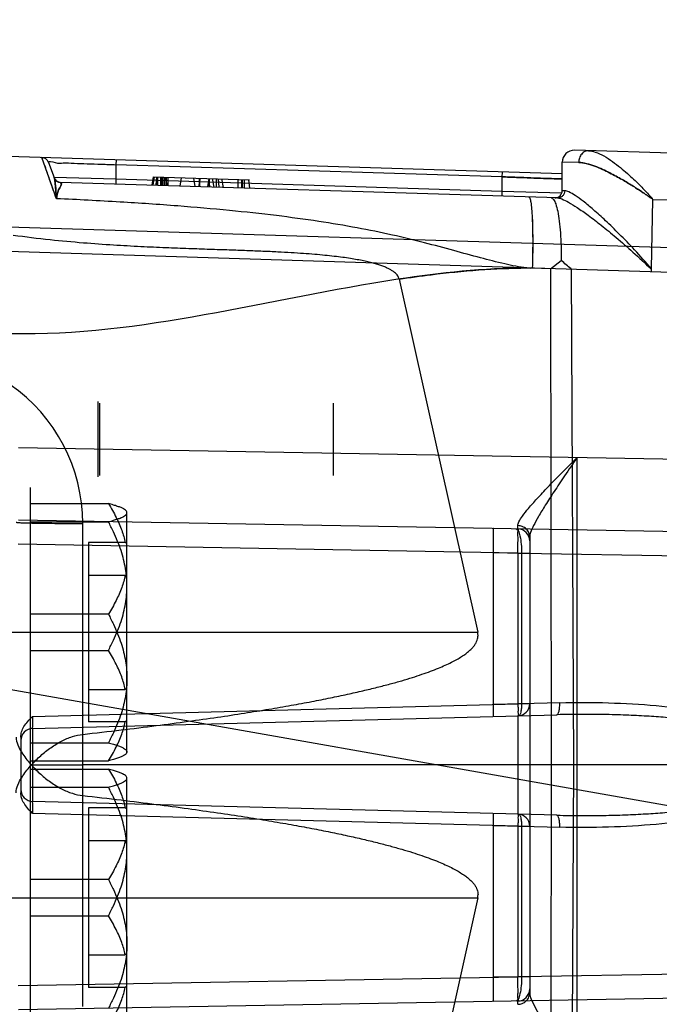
# Model space of a CAD drawing. Header units: millimetres. Extents: x 0 to 770, y -15 to 420.
# Tile 33 of 105: x 150.86 to 152.63, y 257.75 to 260.47. Entities that reach past the tile are written whole.
import ezdxf

# ---------------------------------------------------------------- set-up
doc = ezdxf.new("R2010")
doc.units = ezdxf.units.MM
doc.header["$LTSCALE"] = 32.67
doc.linetypes.add('PHANTOM', pattern=[0.8, 0.45, -0.05, 0.1, -0.05, 0.1, -0.05])
doc.layers.get('0').update_dxf_attribs({"linetype": 'CONTINUOUS'})
doc.layers.add('CRV2', color=7, linetype='CONTINUOUS')
doc.layers.add('DRIV_DIM', color=7, linetype='CONTINUOUS')
doc.styles.get("Standard").update_dxf_attribs({"font": 'txt', "width": 0.8})
doc.dimstyles.new('DIMSTYLE_10', dxfattribs={"dimtxt": 3.8, "dimasz": 1.8, "dimexe": 2, "dimexo": 1.5, "dimgap": 0.95, "dimtad": 1, "dimdec": 0, "dimlfac": 15, "dimdsep": 46, "dimtxsty": 'STANDARD', "dimblk": 'OPEN', "dimblk1": 'OPEN', "dimblk2": 'OPEN', "dimcen": 0.09, "dimadec": 0, "dimazin": 0, "dimtp": 0.001, "dimtm": 0.001, "dimtfac": 1, "dimtdec": 0, "dimtofl": 0, "dimtmove": 0, "dimatfit": 3, "dimldrblk": 'OPEN', "dimfxl": 1, "dimtolj": 1, "dimarcsym": 0})
doc.dimstyles.new('DIMSTYLE_12', dxfattribs={"dimtxt": 3.8, "dimasz": 1.8, "dimexe": 2, "dimexo": 1.5, "dimgap": 1.9, "dimtad": 1, "dimdec": 3, "dimlfac": 15, "dimdsep": 46, "dimtxsty": 'STANDARD', "dimblk": 'OPEN', "dimblk1": 'OPEN', "dimblk2": 'OPEN', "dimcen": 0.09, "dimadec": 0, "dimazin": 0, "dimtp": 0.5, "dimtm": 0.5, "dimtfac": 1, "dimtdec": 3, "dimtofl": 0, "dimtmove": 0, "dimatfit": 3, "dimldrblk": 'OPEN', "dimfxl": 1, "dimtolj": 1, "dimarcsym": 0})

# ---------------------------------------------------------------- blocks, each defined once
blk = doc.blocks.new('_OPEN')
at = {"color": 0, "linetype": 'BYBLOCK'}
for p, q in [((0, 0), (-1, 0.342)), ((-1, -0.342), (0, 0)), ((-1, 0), (0, 0))]:
    blk.add_line(p, q, dxfattribs=at)
blk = doc.blocks.new('*D35')
at = {"layer": 'DRIV_DIM', "color": 2, "linetype": 'CONTINUOUS'}
for p, q in [((214.4433, 260.8477), (214.4433, 276.2115)), ((150.3836, 266.4725), (216.4433, 266.4725)), ((214.4433, 266.4725), (214.4433, 260.8477)), ((214.4433, 255.223), (214.4433, 260.8477)), ((150.3836, 255.223), (216.4433, 255.223))]:
    blk.add_line(p, q, dxfattribs=at)
at = {"layer": 'DRIV_DIM', "color": 2, "linetype": 'CONTINUOUS', "xscale": 1.8, "yscale": 1.8, "zscale": 1.8}
for p, rotation in [((214.4433, 266.4725), 90), ((214.4433, 255.223), 270)]:
    blk.add_blockref('_OPEN', p, dxfattribs=dict(at, rotation=rotation))
blk = doc.blocks.new('*D36')
at = {"layer": 'DRIV_DIM', "color": 2, "linetype": 'CONTINUOUS'}
for p, q in [((227.6001, 260.8477), (227.6001, 251.8977)), ((227.6001, 242.9477), (227.6001, 251.8977)), ((128.2502, 242.9477), (229.6001, 242.9477))]:
    blk.add_line(p, q, dxfattribs=at)
at = {"layer": 'DRIV_DIM', "color": 2, "linetype": 'CONTINUOUS', "xscale": 1.8, "yscale": 1.8, "zscale": 1.8}
for p, rotation in [((227.6001, 260.8477), 90), ((227.6001, 242.9477), 270)]:
    blk.add_blockref('_OPEN', p, dxfattribs=dict(at, rotation=rotation))
blk = doc.blocks.new('*D44')
at = {"layer": 'DRIV_DIM', "color": 2, "linetype": 'CONTINUOUS'}
for p, q in [((23.7049, 260.8477), (10.4151, 260.8477)), ((260.9048, 239.2145), (264.0771, 238.6552))]:
    blk.add_line(p, q, dxfattribs=at)
for points in [[(13.0436, 259.0522), (12.4151, 260.8477), (11.8124, 259.0434)], [(262.3878, 237.1209), (262.1075, 239.0025), (261.1767, 237.3433)]]:
    blk.add_lwpolyline(points, dxfattribs=at)
for start, end in [(180, 265), (265, 350)]:
    blk.add_arc((138.2169, 260.8477), 125.8018, start, end, dxfattribs=at)

msp = doc.modelspace()

# ---------------------------------------------------------------- linework, layer by layer
at = {"color": 9, "linetype": 'CONTINUOUS'}
for p, q in [((152.360248, 260.047338), (150.261295, 260.1133)), ((150.961667, 259.979064), (150.921811, 260.092543)), ((155.143256, 260.026545), (152.394629, 260.112924)), ((150.939976, 260.079393), (150.955324, 260.037226)), ((151.126661, 260.086105), (151.126248, 260.072955)), ((152.193441, 260.039418), (151.126248, 260.072955)), ((151.126248, 260.072955), (151.126416, 260.03262)), ((152.405631, 260.078998), (152.360223, 260.080193)), ((151.126416, 260.03262), (150.955255, 260.037415)), ((151.126416, 260.03262), (151.126003, 260.01947)), ((152.193609, 259.999082), (151.126416, 260.03262)), ((151.229437, 260.039553), (151.225345, 260.016348)), ((151.230506, 260.039519), (151.226479, 260.016312)), ((151.232006, 260.039472), (151.228463, 260.01625)), ((151.2382, 260.039277), (151.2366, 260.015995)), ((151.239653, 260.039232), (151.238438, 260.015937)), ((151.241685, 260.039168), (151.240934, 260.015858)), ((151.2491, 260.038935), (151.249123, 260.015601)), ((151.25249, 260.038828), (151.252513, 260.015494)), ((151.25555, 260.038732), (151.255573, 260.015398)), ((151.260219, 260.038585), (151.260242, 260.015251)), ((151.260309, 260.038583), (151.260332, 260.015249)), ((151.260935, 260.038563), (151.260969, 260.015175)), ((151.263103, 260.038495), (151.26724, 260.015031)), ((151.265124, 260.038431), (151.265147, 260.015097)), ((151.270109, 260.038275), (151.270132, 260.014941)), ((151.30706, 260.037113), (151.302968, 260.013909)), ((151.356492, 260.03556), (151.356516, 260.012219)), ((151.357118, 260.03554), (151.357141, 260.012206)), ((151.383006, 260.034727), (151.379218, 260.011512)), ((151.384609, 260.034676), (151.380518, 260.011473)), ((151.38361, 260.034708), (151.385234, 260.011324)), ((151.403238, 260.034091), (151.403513, 260.010752)), ((151.40933, 260.033899), (151.410909, 260.010501)), ((151.418349, 260.033616), (151.422502, 260.010063)), ((152.193854, 260.052567), (152.193441, 260.039418)), ((152.193441, 260.039418), (152.193609, 259.999082)), ((152.347471, 259.981084), (150.973421, 260.024265)), ((150.973421, 260.024265), (150.97347, 260.024094)), ((151.463353, 260.032202), (151.463376, 260.008868)), ((151.473805, 260.031873), (151.473828, 260.008539)), ((151.4755, 260.03182), (151.475523, 260.008486)), ((151.481017, 260.031647), (151.481318, 260.008304)), ((151.492556, 260.031284), (151.495893, 260.007846)), ((152.193609, 259.999082), (152.193196, 259.985932)), ((152.359139, 259.994424), (152.193609, 259.999082)), ((152.367208, 260.000725), (152.360245, 260.000966)), ((152.609665, 259.978658), (152.609357, 259.979053)), ((152.609665, 259.978658), (152.609729, 259.97834)), ((155.173572, 259.895605), (152.6095, 259.976184)), ((154.929009, 259.771612), (150.698358, 259.904565)), ((150.698183, 259.837908), (154.133859, 259.729937)), ((152.262221, 259.787648), (152.272448, 259.787327)), ((152.27756, 259.787166), (152.267409, 259.787485)), ((152.328212, 259.785574), (152.277457, 259.787169)), ((152.328212, 259.785574), (152.330091, 258.414381)), ((152.384835, 259.784928), (152.391027, 258.414381)), ((154.125674, 259.233612), (150.856566, 259.290674)), ((152.401255, 257.56505), (152.401255, 259.263711)), ((153.061274, 259.052221), (150.856566, 259.090704)), ((151.034544, 257.747128), (151.034544, 259.081634)), ((152.237497, 259.0666), (152.237644, 259.075679)), ((152.270248, 259.043867), (152.270248, 257.784895)), ((152.237787, 258.999949), (150.856391, 259.024061)), ((152.170052, 259.001131), (152.247599, 259.000048)), ((152.170052, 258.581914), (152.170052, 259.001131)), ((152.237787, 258.999949), (152.270248, 258.999949)), ((152.237787, 258.999949), (152.237787, 258.583688)), ((152.247599, 259.000048), (153.077365, 258.985565)), ((152.247599, 259.000048), (152.247599, 258.583741)), ((150.790248, 258.781047), (152.126447, 258.781047)), ((150.896042, 258.548553), (152.237787, 258.583688)), ((152.247599, 258.583741), (152.170052, 258.581914)), ((152.270248, 258.583688), (152.237787, 258.583688)), ((152.353276, 258.586509), (152.247599, 258.583741)), ((150.896042, 258.515231), (152.345521, 258.553187)), ((152.237787, 258.550366), (152.237787, 258.278396)), ((150.896042, 258.515231), (150.896042, 258.313531)), ((150.863582, 258.491333), (150.863582, 258.337429)), ((152.330091, 258.414381), (152.328212, 257.043187)), ((152.391027, 258.414381), (152.384835, 257.043834)), ((152.345521, 258.275575), (150.896042, 258.313531)), ((152.237787, 258.245074), (150.896042, 258.280209)), ((152.170052, 258.246848), (152.247599, 258.24502)), ((152.170052, 257.827631), (152.170052, 258.246848)), ((152.237787, 258.245074), (152.270248, 258.245074)), ((152.237787, 258.245074), (152.237787, 257.828813)), ((152.247599, 258.24502), (152.353276, 258.242253)), ((152.247599, 258.24502), (152.247599, 257.828713)), ((150.790248, 258.047714), (152.126447, 258.047714)), ((153.077365, 257.843197), (152.247599, 257.828713)), ((150.856391, 257.8047), (152.237787, 257.828813)), ((152.247599, 257.828713), (152.170052, 257.827631)), ((152.270248, 257.828813), (152.237787, 257.828813)), ((153.061274, 257.77654), (150.856566, 257.738057)), ((152.237644, 257.753083), (152.237497, 257.762161))]:
    msp.add_line(p, q, dxfattribs=at)
at = {"color": 6, "linetype": 'CONTINUOUS'}
for p, q in [((152.360248, 260.001321), (152.360248, 260.079607)), ((151.22917, 260.039561), (151.495972, 260.031177)), ((151.340726, 260.036055), (151.344863, 260.012592)), ((151.358808, 260.035487), (151.354717, 260.012282)), ((151.392474, 260.034429), (151.396612, 260.010966)), ((152.609494, 259.976184), (152.606175, 259.786059)), ((152.6095, 259.976184), (152.606193, 259.786058)), ((152.609525, 259.978075), (152.609491, 259.976184)), ((152.328212, 259.785574), (152.357377, 259.808118)), ((152.606175, 259.786059), (152.606034, 259.777976)), ((152.606151, 259.784643), (152.606034, 259.777976)), ((151.909555, 259.756859), (152.126447, 258.781047)), ((151.076915, 259.210214), (151.076915, 259.418547)), ((151.082226, 259.214381), (151.082226, 259.414381)), ((151.728248, 259.214381), (151.728248, 259.414381)), ((150.890248, 257.647714), (150.890248, 259.181047)), ((150.890248, 259.136591), (151.105348, 259.136591)), ((151.156915, 258.447714), (151.156915, 259.114381)), ((150.890248, 259.086502), (151.105348, 259.086502)), ((151.152133, 259.028834), (151.050248, 259.028834)), ((151.050248, 259.028834), (151.050248, 258.533261)), ((151.156915, 259.025881), (151.152133, 259.028834)), ((151.050248, 258.938893), (151.152133, 258.938893)), ((151.156915, 258.935941), (151.152133, 258.938893)), ((151.105348, 258.831136), (150.890248, 258.831136)), ((150.890248, 258.730959), (151.105348, 258.730959)), ((151.050248, 258.623202), (151.152133, 258.623202)), ((151.156915, 258.626154), (151.152133, 258.623202)), ((151.152133, 258.533261), (151.050248, 258.533261)), ((151.156915, 258.536214), (151.152133, 258.533261)), ((150.890248, 258.475593), (151.105348, 258.475593)), ((150.890248, 258.425504), (151.105348, 258.425504)), ((150.890248, 258.403257), (151.105348, 258.403257)), ((150.892858, 258.414381), (151.034544, 258.414381)), ((155.199427, 258.414381), (151.034602, 258.414381)), ((151.156915, 257.714381), (151.156915, 258.381047)), ((150.890248, 258.353169), (151.105348, 258.353169)), ((151.152133, 258.2955), (151.050248, 258.2955)), ((151.050248, 258.2955), (151.050248, 257.799928)), ((151.156915, 258.292548), (151.152133, 258.2955)), ((151.050248, 258.20556), (151.152133, 258.20556)), ((151.156915, 258.202607), (151.152133, 258.20556)), ((151.105348, 258.097803), (150.890248, 258.097803)), ((152.126447, 258.047714), (151.909555, 257.071903)), ((150.890248, 257.997626), (151.105348, 257.997626)), ((151.050248, 257.889869), (151.152133, 257.889869)), ((151.156915, 257.892821), (151.152133, 257.889869)), ((151.156915, 257.80288), (151.152133, 257.799928)), ((151.152133, 257.799928), (151.050248, 257.799928))]:
    msp.add_line(p, q, dxfattribs=at)
at = {"color": 9, "linetype": 'CONTINUOUS'}
for centre, radius, start, end in [((150.921182, 260.072553), 0.02, 20, 88.2), ((150.974049, 260.044255), 0.02, 200, 268.2), ((150.974097, 260.044065), 0.01998, 200.014435, 268.199615), ((150.567876, 259.081634), 0.466668, 0.000021, 55.241589), ((152.236915, 259.033272), 0.033333, 0, 89), ((152.236915, 258.583688), 0.033333, 271.5, 360), ((150.896915, 258.481909), 0.033333, 91.5, 180), ((150.896915, 258.346853), 0.033333, 180, 268.5), ((152.236915, 258.245074), 0.033333, 0, 88.5), ((152.236915, 257.79549), 0.033333, 271, 360)]:
    msp.add_arc(centre, radius, start, end, dxfattribs=at)
at = {"color": 6, "linetype": 'CONTINUOUS'}
for centre, radius, start, end in [((152.393582, 260.079607), 0.033333, 88.2, 180), ((152.340248, 260.001321), 0.02, 268.2, 360), ((150.519627, 257.601935), 2.871317, 49.488541, 50.205404), ((150.523277, 257.606261), 2.865656, 49.487833, 50.206112)]:
    msp.add_arc(centre, radius, start, end, dxfattribs=at)
for centre, major_axis, start_param, end_param in [((145.990799, 258.781047), (6.136589, -0.008514), 0.00010926, 0.01761661), ((145.990799, 258.047714), (6.136589, 0.008514), -0.01761661, -0.00010926)]:
    msp.add_ellipse(centre, major_axis=major_axis, ratio=0.07875032, start_param=start_param, end_param=end_param, dxfattribs=at)
at = {"color": 9, "linetype": 'CONTINUOUS'}
for points, knots in [([(150.961667, 259.979074), (150.956002, 259.995294), (150.946176, 260.023398), (150.933807, 260.058795), (150.926213, 260.080408), (150.922701, 260.090108), (150.921811, 260.092543)], [0, 0, 0, 0, 0.42859231, 0.74264572, 0.93533769, 1, 1, 1, 1]), ([(152.432602, 260.111731), (152.42933, 260.111829), (152.422073, 260.110202), (152.414777, 260.104046), (152.410289, 260.097253), (152.406949, 260.089485), (152.405873, 260.083146), (152.405761, 260.078995)], [0, 0, 0, 0, 0.21069277, 0.45811512, 0.59396492, 0.73273146, 1, 1, 1, 1]), ([(152.432602, 260.111731), (152.439086, 260.111527), (152.454052, 260.107965), (152.476306, 260.097164), (152.499164, 260.082226), (152.520647, 260.065654), (152.539991, 260.049185), (152.557312, 260.033344), (152.57273, 260.01838), (152.58637, 260.004361), (152.598589, 259.991553), (152.605991, 259.983159), (152.609431, 259.979138)], [0, 0, 0, 0, 0.08661171, 0.20185247, 0.32920687, 0.45042558, 0.56386568, 0.66826023, 0.76372108, 0.85063699, 0.9293624, 1, 1, 1, 1]), ([(150.939976, 260.079393), (150.937908, 260.085077), (150.964133, 260.075504), (150.981197, 260.079238), (151.013317, 260.076409), (151.047659, 260.075948), (151.086464, 260.074343), (151.112882, 260.073443), (151.126248, 260.072955)], [0, 0, 0, 0, 0.09735476, 0.21715566, 0.37955126, 0.57344939, 0.78471142, 1, 1, 1, 1]), ([(152.609729, 259.97834), (152.607517, 259.979999), (152.602154, 259.982513), (152.594759, 259.9883), (152.586178, 259.994414), (152.57618, 260.000651), (152.565304, 260.007825), (152.553222, 260.015463), (152.539884, 260.023627), (152.52517, 260.032303), (152.508928, 260.041399), (152.491067, 260.05081), (152.471513, 260.060242), (152.450336, 260.069107), (152.428388, 260.076197), (152.413132, 260.07885), (152.405761, 260.078995)], [0, 0, 0, 0, 0.03614009, 0.07661586, 0.12239415, 0.1738526, 0.23055424, 0.29268202, 0.36064768, 0.43493365, 0.51591229, 0.60391023, 0.69874444, 0.7995796, 0.90365244, 1, 1, 1, 1]), ([(152.405761, 260.078995), (152.413083, 260.078851), (152.428289, 260.07622), (152.450201, 260.069158), (152.471394, 260.060296), (152.49097, 260.050859), (152.508848, 260.041443), (152.525102, 260.032343), (152.539828, 260.023662), (152.553183, 260.015488), (152.56529, 260.007838), (152.57619, 260.000642), (152.586225, 259.994391), (152.594826, 259.988256), (152.602203, 259.98247), (152.60754, 259.979975), (152.609728, 259.978339)], [0, 0, 0, 0, 0.09571434, 0.19974895, 0.30068451, 0.3956276, 0.48369826, 0.56471907, 0.63905729, 0.70710372, 0.76934962, 0.8262012, 0.87781845, 0.92378415, 0.9642956, 1, 1, 1, 1]), ([(152.360248, 260.033634), (152.352932, 260.03386), (152.335801, 260.034402), (152.306853, 260.035272), (152.272148, 260.036538), (152.233678, 260.037978), (152.20702, 260.038934), (152.193441, 260.039418)], [0, 0, 0, 0, 0.13156782, 0.30806536, 0.52054301, 0.75577128, 1, 1, 1, 1]), ([(152.193441, 260.039418), (152.206927, 260.03895), (152.233511, 260.038015), (152.27199, 260.036591), (152.306822, 260.035314), (152.335844, 260.034427), (152.352964, 260.033869), (152.360248, 260.033634)], [0, 0, 0, 0, 0.24253399, 0.47811611, 0.69211237, 0.86901257, 1, 1, 1, 1]), ([(152.262221, 259.787653), (152.241685, 259.789943), (152.198853, 259.799207), (152.131786, 259.815851), (152.058123, 259.836284), (151.977207, 259.858384), (151.88819, 259.87978), (151.790619, 259.899523), (151.683637, 259.917258), (151.566006, 259.9332), (151.436061, 259.94739), (151.292118, 259.95975), (151.132456, 259.970585), (151.020536, 259.976446), (150.961667, 259.979074)], [0, 0, 0, 0, 0.04702803, 0.09944612, 0.15736344, 0.22096504, 0.29035003, 0.36567853, 0.44747657, 0.53710782, 0.63580689, 0.74494405, 0.86588916, 1, 1, 1, 1]), ([(152.268037, 259.98358), (152.269481, 259.983532), (152.271926, 259.977447), (152.27376, 259.967635), (152.275905, 259.94878), (152.277375, 259.924004), (152.278339, 259.893208), (152.278765, 259.847004), (152.278175, 259.811207), (152.277457, 259.787169)], [0, 0, 0, 0, 0.02191066, 0.07678789, 0.16998917, 0.29882857, 0.45757451, 0.63540757, 1, 1, 1, 1]), ([(152.268138, 259.983577), (152.269582, 259.983532), (152.272031, 259.977443), (152.273862, 259.967633), (152.276009, 259.948775), (152.277478, 259.923998), (152.278443, 259.893201), (152.278868, 259.846998), (152.278278, 259.811202), (152.27756, 259.787166)], [0, 0, 0, 0, 0.02190515, 0.0768002, 0.17000504, 0.29884821, 0.45759754, 0.63543309, 1, 1, 1, 1]), ([(152.367208, 260.000725), (152.367159, 259.998205), (152.366095, 259.992941), (152.361621, 259.986169), (152.354927, 259.981847), (152.349827, 259.98101), (152.347471, 259.981084)], [0, 0, 0, 0, 0.24574553, 0.51047561, 0.77014648, 1, 1, 1, 1]), ([(152.262221, 259.787648), (152.143081, 259.786828), (151.842638, 259.754968), (151.375378, 259.65098), (151.015179, 259.601655), (150.836302, 259.605665)], [0, 0, 0, 0, 0.24841707, 0.62694127, 1, 1, 1, 1]), ([(151.909555, 259.756859), (151.938935, 259.76129), (152.055841, 259.777562), (152.173883, 259.78704), (152.262221, 259.787648)], [0, 0, 0, 0, 0.25169194, 1, 1, 1, 1]), ([(150.850248, 259.085124), (150.850248, 259.084857), (150.851795, 259.084809), (150.853662, 259.084374), (150.857978, 259.084181), (150.863602, 259.083838), (150.871177, 259.083559), (150.880426, 259.083263), (150.891376, 259.082989), (150.908923, 259.082626), (150.933785, 259.082253), (150.966022, 259.081926), (151.000031, 259.081716), (151.023068, 259.08165), (151.034544, 259.081634)], [0, 0, 0, 0, 0.00435436, 0.01701603, 0.03875231, 0.06994518, 0.1108095, 0.16120112, 0.22079163, 0.28887663, 0.44675081, 0.62525492, 0.81331051, 1, 1, 1, 1]), ([(152.170052, 259.001131), (152.170195, 259.009307), (152.170358, 259.021474), (152.170406, 259.03715), (152.170418, 259.04764), (152.170186, 259.055923), (152.170278, 259.062564), (152.16961, 259.065356), (152.169858, 259.067781), (152.16947, 259.067788)], [0, 0, 0, 0, 0.36772742, 0.54659704, 0.7063947, 0.8358758, 0.92898775, 0.98257097, 1, 1, 1, 1]), ([(152.231508, 259.066705), (152.234128, 259.066659), (152.240318, 259.05959), (152.244093, 259.045048), (152.247363, 259.023952), (152.247732, 259.00821), (152.247599, 259.000048)], [0, 0, 0, 0, 0.11066756, 0.33413631, 0.6552952, 1, 1, 1, 1]), ([(152.237787, 258.999949), (152.237837, 259.005698), (152.237982, 259.016877), (152.23777, 259.032298), (152.238531, 259.046617), (152.23639, 259.055513), (152.240477, 259.066548), (152.237497, 259.0666)], [0, 0, 0, 0, 0.25877272, 0.4998955, 0.70695689, 0.86586183, 1, 1, 1, 1]), ([(152.270248, 259.043867), (152.270248, 259.047798), (152.268607, 259.056111), (152.261299, 259.066814), (152.250268, 259.073897), (152.241746, 259.075593), (152.237644, 259.075679)], [0, 0, 0, 0, 0.235242, 0.49248078, 0.75444345, 1, 1, 1, 1]), ([(152.170052, 258.548592), (152.170246, 258.548597), (152.170111, 258.549808), (152.170433, 258.551206), (152.170358, 258.554526), (152.170438, 258.558667), (152.170386, 258.56391), (152.170294, 258.571746), (152.170159, 258.577827), (152.170052, 258.581914)], [0, 0, 0, 0, 0.01742862, 0.07100974, 0.16411678, 0.29359137, 0.45338311, 0.63225108, 1, 1, 1, 1]), ([(152.237787, 258.583688), (152.237877, 258.580257), (152.237896, 258.573873), (152.238506, 258.564342), (152.237176, 258.558171), (152.239914, 258.550421), (152.237787, 258.550366)], [0, 0, 0, 0, 0.30884448, 0.58743866, 0.80856663, 1, 1, 1, 1]), ([(152.247599, 258.583741), (152.247699, 258.579668), (152.247579, 258.571811), (152.246035, 258.561274), (152.244211, 258.554004), (152.241152, 258.550454), (152.239845, 258.55042)], [0, 0, 0, 0, 0.34486192, 0.66592999, 0.88930131, 1, 1, 1, 1]), ([(152.345521, 258.553187), (152.346819, 258.553222), (152.349861, 258.556723), (152.351711, 258.56402), (152.353255, 258.574567), (152.353374, 258.58246), (152.353276, 258.586509)], [0, 0, 0, 0, 0.10988026, 0.33109737, 0.65722023, 1, 1, 1, 1]), ([(152.353276, 258.586511), (152.398302, 258.58769), (152.487403, 258.587425), (152.617606, 258.579866), (152.721456, 258.567762), (152.798692, 258.554495), (152.850989, 258.543262), (152.898558, 258.530589), (152.940929, 258.516707), (152.97769, 258.501748), (153.008467, 258.485938), (153.032976, 258.469142), (153.055276, 258.448015), (153.071324, 258.414381), (153.055276, 258.380747), (153.032976, 258.35962), (153.008467, 258.342824), (152.97769, 258.327014), (152.940929, 258.312054), (152.898558, 258.298173), (152.850989, 258.2855), (152.798692, 258.274267), (152.721456, 258.261), (152.617606, 258.248896), (152.487403, 258.241337), (152.398302, 258.241072), (152.353276, 258.242251)], [0, 0, 0, 0, 0.0885534, 0.17506309, 0.25629739, 0.29394699, 0.3291015, 0.36142355, 0.39068585, 0.41670836, 0.43936252, 0.45863474, 0.47477517, 0.5, 0.52522483, 0.54136526, 0.56063748, 0.58329164, 0.60931415, 0.63857645, 0.6708985, 0.70605301, 0.74370261, 0.82493691, 0.9114466, 1, 1, 1, 1]), ([(150.896042, 258.548553), (150.895948, 258.545155), (150.895937, 258.538787), (150.895318, 258.529199), (150.896666, 258.523099), (150.893937, 258.515176), (150.896042, 258.515231)], [0, 0, 0, 0, 0.30587747, 0.58663879, 0.81045138, 1, 1, 1, 1]), ([(152.345521, 258.275575), (152.36903, 258.274959), (152.414392, 258.274308), (152.480005, 258.274849), (152.540811, 258.276658), (152.597033, 258.279517), (152.648924, 258.283251), (152.696749, 258.287712), (152.74075, 258.29275), (152.781139, 258.298271), (152.818116, 258.304226), (152.851923, 258.31058), (152.882842, 258.317281), (152.911134, 258.324285), (152.936977, 258.331566), (152.960453, 258.339271), (152.98168, 258.34732), (153.000583, 258.355722), (153.017369, 258.364697), (153.031856, 258.374216), (153.043916, 258.384507), (153.052828, 258.395737), (153.05775, 258.408072), (153.057551, 258.420851), (153.052582, 258.432842), (153.043903, 258.444033), (153.032111, 258.454406), (153.01775, 258.463885), (153.001258, 258.472679), (152.982631, 258.481067), (152.961791, 258.489042), (152.938747, 258.496662), (152.913348, 258.503876), (152.885412, 258.510885), (152.854708, 258.517622), (152.821002, 258.524039), (152.784042, 258.530062), (152.743597, 258.535654), (152.69945, 258.54077), (152.651371, 258.545312), (152.599121, 258.549121), (152.542458, 258.552042), (152.481151, 258.553895), (152.414983, 258.55446), (152.369233, 258.553808), (152.345521, 258.553187)], [0, 0, 0, 0, 0.04705689, 0.09076647, 0.13128312, 0.16877084, 0.20340004, 0.2353741, 0.26487596, 0.29201171, 0.31693517, 0.33980987, 0.36083467, 0.38022846, 0.39812297, 0.41454594, 0.4296513, 0.44352986, 0.45591014, 0.46769791, 0.47815471, 0.48751034, 0.49613334, 0.50417741, 0.51241348, 0.52165939, 0.53229538, 0.54369838, 0.55601837, 0.56965799, 0.58454906, 0.60064733, 0.61820844, 0.63736898, 0.65827104, 0.68109635, 0.706016, 0.73319475, 0.76278625, 0.79493571, 0.82982006, 0.86760576, 0.90845751, 0.95253719, 1, 1, 1, 1]), ([(150.896042, 258.313531), (150.893933, 258.313586), (150.896667, 258.305653), (150.895318, 258.299549), (150.895937, 258.289965), (150.895948, 258.283602), (150.896042, 258.280209)], [0, 0, 0, 0, 0.18989311, 0.4138395, 0.6944979, 1, 1, 1, 1]), ([(152.170052, 258.246848), (152.170159, 258.250934), (152.170294, 258.257016), (152.170386, 258.264851), (152.170438, 258.270095), (152.170358, 258.274236), (152.170433, 258.277555), (152.170111, 258.278954), (152.170246, 258.280165), (152.170052, 258.28017)], [0, 0, 0, 0, 0.36774892, 0.54661689, 0.70640863, 0.83588322, 0.92899026, 0.98257138, 1, 1, 1, 1]), ([(152.237787, 258.278396), (152.239914, 258.27834), (152.237176, 258.270591), (152.238506, 258.264419), (152.237896, 258.254889), (152.237877, 258.248505), (152.237787, 258.245074)], [0, 0, 0, 0, 0.19143337, 0.41256134, 0.69115552, 1, 1, 1, 1]), ([(152.239845, 258.278342), (152.241152, 258.278308), (152.244211, 258.274758), (152.246035, 258.267488), (152.247579, 258.25695), (152.247699, 258.249094), (152.247599, 258.24502)], [0, 0, 0, 0, 0.11069869, 0.33407001, 0.65513808, 1, 1, 1, 1]), ([(152.353276, 258.242253), (152.353374, 258.246302), (152.353255, 258.254194), (152.351711, 258.264742), (152.349861, 258.272039), (152.346819, 258.275539), (152.345521, 258.275575)], [0, 0, 0, 0, 0.34277977, 0.66890263, 0.89011974, 1, 1, 1, 1]), ([(152.16947, 257.760974), (152.169858, 257.760981), (152.16961, 257.763406), (152.170278, 257.766197), (152.170186, 257.772839), (152.170418, 257.781121), (152.170406, 257.791612), (152.170358, 257.807288), (152.170195, 257.819455), (152.170052, 257.827631)], [0, 0, 0, 0, 0.01742903, 0.07101225, 0.1641242, 0.2936053, 0.45340296, 0.63227258, 1, 1, 1, 1]), ([(152.247599, 257.828713), (152.247732, 257.820552), (152.247363, 257.804809), (152.244093, 257.783714), (152.240318, 257.769172), (152.234128, 257.762103), (152.231508, 257.762057)], [0, 0, 0, 0, 0.3447048, 0.66586369, 0.88933244, 1, 1, 1, 1]), ([(152.237497, 257.762161), (152.240477, 257.762213), (152.23639, 257.773249), (152.238531, 257.782145), (152.23777, 257.796464), (152.237982, 257.811885), (152.237837, 257.823063), (152.237787, 257.828813)], [0, 0, 0, 0, 0.13414101, 0.29304905, 0.50011253, 0.74123397, 1, 1, 1, 1]), ([(152.237644, 257.753083), (152.241746, 257.753168), (152.250268, 257.754865), (152.261299, 257.761947), (152.268607, 257.77265), (152.270248, 257.780964), (152.270248, 257.784895)], [0, 0, 0, 0, 0.24555655, 0.50751921, 0.764758, 1, 1, 1, 1])]:
    msp.add_open_spline(points, degree=3, knots=knots, dxfattribs=at)
at = {"color": 6, "linetype": 'CONTINUOUS'}
for points, knots in [([(150.961667, 259.979074), (150.960985, 259.987531), (150.960145, 260.002663), (150.958436, 260.022062), (150.956793, 260.03309), (150.955323, 260.037226)], [0, 0, 0, 0, 0.43452765, 0.77521643, 1, 1, 1, 1]), ([(150.95533, 260.03721), (150.95791, 260.030135), (150.959504, 260.01035), (150.960794, 259.991025), (150.961667, 259.979074)], [0, 0, 0, 0, 0.38593116, 1, 1, 1, 1]), ([(150.97347, 260.024094), (150.978959, 260.019675), (150.963015, 260.000926), (150.963637, 259.987309), (150.961667, 259.979074)], [0, 0, 0, 0, 0.45425061, 1, 1, 1, 1]), ([(150.961667, 259.979074), (150.963636, 259.987308), (150.963015, 260.000926), (150.97896, 260.019674), (150.97347, 260.024093)], [0, 0, 0, 0, 0.54573139, 1, 1, 1, 1]), ([(152.329237, 259.981657), (152.331936, 259.981572), (152.338208, 259.9758), (152.343241, 259.962528), (152.348531, 259.942179), (152.352527, 259.91544), (152.355539, 259.883247), (152.357237, 259.846864), (152.357492, 259.821346), (152.357377, 259.808118)], [0, 0, 0, 0, 0.04502449, 0.12350602, 0.24069703, 0.39277316, 0.57460506, 0.77942449, 1, 1, 1, 1]), ([(152.347471, 259.981084), (152.351538, 259.980956), (152.361951, 259.9777), (152.379906, 259.968622), (152.404012, 259.953339), (152.434258, 259.931947), (152.47027, 259.904269), (152.511508, 259.870272), (152.557826, 259.830201), (152.589465, 259.800491), (152.606122, 259.784668)], [0, 0, 0, 0, 0.03735086, 0.09796615, 0.18508989, 0.29868942, 0.43803362, 0.60176455, 0.78914816, 1, 1, 1, 1]), ([(152.606147, 259.786088), (152.591221, 259.803506), (152.56237, 259.835772), (152.520087, 259.87972), (152.482004, 259.916689), (152.4488, 259.946991), (152.420857, 259.970509), (152.398221, 259.987033), (152.381266, 259.99696), (152.371178, 260.000583), (152.367208, 260.000725)], [0, 0, 0, 0, 0.21254749, 0.40093383, 0.56497078, 0.70428094, 0.81731738, 0.9034285, 0.96318611, 1, 1, 1, 1]), ([(151.909555, 259.756859), (151.908825, 259.76014), (151.906461, 259.765162), (151.901556, 259.771073), (151.896442, 259.775689), (151.890144, 259.78015), (151.882672, 259.784453), (151.874005, 259.788605), (151.864102, 259.792614), (151.852896, 259.796491), (151.8403, 259.800241), (151.826215, 259.803867), (151.810532, 259.807365), (151.793137, 259.810727), (151.7739, 259.813947), (151.75266, 259.817018), (151.729236, 259.819931), (151.703439, 259.822676), (151.675072, 259.825244), (151.643925, 259.827627), (151.609764, 259.829826), (151.572336, 259.831848), (151.531372, 259.833714), (151.486583, 259.835464), (151.437663, 259.837166), (151.384281, 259.838922), (151.326069, 259.840879), (151.26258, 259.843248), (151.193228, 259.846331), (151.117229, 259.850554), (151.033559, 259.856524), (150.940932, 259.865119), (150.876182, 259.872957), (150.842111, 259.877662)], [0, 0, 0, 0, 0.00927696, 0.01485734, 0.02116076, 0.0282196, 0.03612028, 0.04492791, 0.05471706, 0.06558821, 0.07763709, 0.09097456, 0.10571748, 0.12197173, 0.13985827, 0.15953748, 0.18119014, 0.20499276, 0.23112559, 0.25978583, 0.29119445, 0.32558779, 0.36321876, 0.40435507, 0.44927886, 0.49829676, 0.55174573, 0.61000933, 0.67362151, 0.74331366, 0.82004986, 0.90508656, 1, 1, 1, 1]), ([(152.237643, 259.075679), (152.237533, 259.079337), (152.241516, 259.088825), (152.251615, 259.104439), (152.268602, 259.125618), (152.292279, 259.152145), (152.322636, 259.18436), (152.359741, 259.222112), (152.38659, 259.249289), (152.401255, 259.263711)], [0, 0, 0, 0, 0.0437679, 0.117354, 0.22483592, 0.36680754, 0.5431193, 0.75399713, 1, 1, 1, 1]), ([(152.401255, 259.263711), (152.389857, 259.246896), (152.368325, 259.215746), (152.338991, 259.17193), (152.314676, 259.134506), (152.295601, 259.103279), (152.281737, 259.078203), (152.273243, 259.059313), (152.270248, 259.048241), (152.270248, 259.043867)], [0, 0, 0, 0, 0.23702945, 0.44184444, 0.61526988, 0.75769261, 0.86892578, 0.94895625, 1, 1, 1, 1]), ([(151.105348, 259.136591), (151.113166, 259.124181), (151.126948, 259.100233), (151.142791, 259.064129), (151.149702, 259.040343), (151.152133, 259.028834)], [0, 0, 0, 0, 0.37279628, 0.7010098, 1, 1, 1, 1]), ([(151.156915, 259.111546), (151.156915, 259.114205), (151.153365, 259.118416), (151.147232, 259.122222), (151.139877, 259.125735), (151.130456, 259.129271), (151.118722, 259.132991), (151.11008, 259.135359), (151.105348, 259.136591)], [0, 0, 0, 0, 0.13503096, 0.23988859, 0.37554755, 0.54498567, 0.75169072, 1, 1, 1, 1]), ([(151.105348, 259.086502), (151.110081, 259.087734), (151.118723, 259.090102), (151.130458, 259.093822), (151.139879, 259.097358), (151.147233, 259.100871), (151.153366, 259.104677), (151.156915, 259.108887), (151.156915, 259.111546)], [0, 0, 0, 0, 0.24833298, 0.45505193, 0.62449095, 0.76013764, 0.86498611, 1, 1, 1, 1]), ([(151.156915, 258.90873), (151.156915, 258.91681), (151.156219, 258.933064), (151.153099, 258.957493), (151.147904, 258.982139), (151.140615, 259.007178), (151.131167, 259.032855), (151.119416, 259.059496), (151.110299, 259.077356), (151.105348, 259.086502)], [0, 0, 0, 0, 0.12959955, 0.260585, 0.39462435, 0.53320502, 0.67852108, 0.8331798, 1, 1, 1, 1]), ([(151.152133, 258.938893), (151.149668, 258.927222), (151.142686, 258.903287), (151.126789, 258.867208), (151.113081, 258.84341), (151.105348, 258.831136)], [0, 0, 0, 0, 0.30318675, 0.63126789, 1, 1, 1, 1]), ([(151.105348, 258.730959), (151.110299, 258.740106), (151.119417, 258.757968), (151.131169, 258.784611), (151.140617, 258.810289), (151.147905, 258.835327), (151.1531, 258.859972), (151.15622, 258.8844), (151.156915, 258.900652), (151.156915, 258.90873)], [0, 0, 0, 0, 0.16683711, 0.32150925, 0.46683136, 0.60540624, 0.73944113, 0.87041631, 1, 1, 1, 1]), ([(151.105348, 258.831136), (151.110299, 258.821989), (151.119417, 258.804127), (151.131169, 258.777484), (151.140617, 258.751806), (151.147905, 258.726768), (151.1531, 258.702123), (151.15622, 258.677695), (151.156915, 258.661443), (151.156915, 258.653364)], [0, 0, 0, 0, 0.16683711, 0.32150925, 0.46683136, 0.60540624, 0.73944113, 0.87041631, 1, 1, 1, 1]), ([(151.034486, 258.498816), (151.069929, 258.502794), (151.137739, 258.510656), (151.235076, 258.522727), (151.323999, 258.534514), (151.405261, 258.546016), (151.479526, 258.557238), (151.547387, 258.568183), (151.609389, 258.578858), (151.66604, 258.589274), (151.717799, 258.599444), (151.765068, 258.609378), (151.808189, 258.619084), (151.847476, 258.62857), (151.883214, 258.637845), (151.915666, 258.646918), (151.945072, 258.655798), (151.97165, 258.664498), (151.995599, 258.673027), (152.017096, 258.681397), (152.036301, 258.689619), (152.053374, 258.69771), (152.068461, 258.705696), (152.081685, 258.713601), (152.093126, 258.721436), (152.102837, 258.729203), (152.110855, 258.736884), (152.117203, 258.744436), (152.12193, 258.751793), (152.125146, 258.758921), (152.126987, 258.765822), (152.127388, 258.770379), (152.127388, 258.772586)], [0, 0, 0, 0, 0.09292786, 0.17786292, 0.25555663, 0.32664514, 0.39170356, 0.4512514, 0.50574221, 0.55562757, 0.60132903, 0.64317971, 0.68147498, 0.71649084, 0.74847928, 0.77767255, 0.80428401, 0.8285099, 0.85053097, 0.87051324, 0.88860914, 0.90495143, 0.91972712, 0.93307016, 0.94507353, 0.95582938, 0.96543553, 0.97395725, 0.98147464, 0.98815028, 0.99424936, 1, 1, 1, 1]), ([(151.152133, 258.623202), (151.149668, 258.634873), (151.142686, 258.658808), (151.126789, 258.694887), (151.113081, 258.718685), (151.105348, 258.730959)], [0, 0, 0, 0, 0.30318675, 0.63126789, 1, 1, 1, 1]), ([(151.156915, 258.653364), (151.156915, 258.645285), (151.156219, 258.629031), (151.153099, 258.604602), (151.147904, 258.579956), (151.140615, 258.554917), (151.131167, 258.52924), (151.119416, 258.502599), (151.110299, 258.484739), (151.105348, 258.475593)], [0, 0, 0, 0, 0.12959955, 0.260585, 0.39462435, 0.53320502, 0.67852108, 0.8331798, 1, 1, 1, 1]), ([(150.863582, 258.491333), (150.863556, 258.496119), (150.865131, 258.506325), (150.871891, 258.521085), (150.882777, 258.535203), (150.891454, 258.544013), (150.896042, 258.548553)], [0, 0, 0, 0, 0.21254349, 0.45109623, 0.71336838, 1, 1, 1, 1]), ([(151.105348, 258.425504), (151.113166, 258.437914), (151.126948, 258.461862), (151.142791, 258.497966), (151.149702, 258.521752), (151.152133, 258.533261)], [0, 0, 0, 0, 0.37279628, 0.7010098, 1, 1, 1, 1]), ([(150.850248, 258.490917), (150.850248, 258.483806), (150.854823, 258.467065), (150.869733, 258.44129), (150.884157, 258.423771), (150.892858, 258.414381)], [0, 0, 0, 0, 0.23954485, 0.56877442, 1, 1, 1, 1]), ([(150.892858, 258.414381), (150.900913, 258.42334), (150.917841, 258.440334), (150.945623, 258.462584), (150.974857, 258.480644), (151.004585, 258.493275), (151.024822, 258.497731), (151.034544, 258.498822)], [0, 0, 0, 0, 0.21481289, 0.42669068, 0.63329963, 0.82556856, 1, 1, 1, 1]), ([(151.105348, 258.475593), (151.110081, 258.474361), (151.118723, 258.471993), (151.130458, 258.468273), (151.139879, 258.464737), (151.147233, 258.461224), (151.153366, 258.457417), (151.156915, 258.453207), (151.156915, 258.450549)], [0, 0, 0, 0, 0.24833298, 0.45505193, 0.62449095, 0.76013764, 0.86498611, 1, 1, 1, 1]), ([(151.156915, 258.450549), (151.156915, 258.44789), (151.153365, 258.443679), (151.147232, 258.439873), (151.139877, 258.43636), (151.130456, 258.432824), (151.118722, 258.429104), (151.11008, 258.426736), (151.105348, 258.425504)], [0, 0, 0, 0, 0.13503096, 0.23988859, 0.37554755, 0.54498567, 0.75169072, 1, 1, 1, 1]), ([(150.850248, 258.337844), (150.850248, 258.344955), (150.854823, 258.361697), (150.869733, 258.387472), (150.884157, 258.40499), (150.892858, 258.414381)], [0, 0, 0, 0, 0.23954485, 0.56877442, 1, 1, 1, 1]), ([(150.892858, 258.414381), (150.900913, 258.405421), (150.917841, 258.388427), (150.945623, 258.366178), (150.974857, 258.348117), (151.004585, 258.335486), (151.024822, 258.33103), (151.034544, 258.329939)], [0, 0, 0, 0, 0.21481289, 0.42669068, 0.63329963, 0.82556856, 1, 1, 1, 1]), ([(151.105348, 258.403257), (151.113166, 258.390848), (151.126948, 258.366899), (151.142791, 258.330796), (151.149702, 258.307009), (151.152133, 258.2955)], [0, 0, 0, 0, 0.37279628, 0.7010098, 1, 1, 1, 1]), ([(151.156915, 258.378213), (151.156915, 258.380872), (151.153365, 258.385082), (151.147232, 258.388889), (151.139877, 258.392402), (151.130456, 258.395938), (151.118722, 258.399657), (151.11008, 258.402026), (151.105348, 258.403257)], [0, 0, 0, 0, 0.13503096, 0.23988859, 0.37554755, 0.54498567, 0.75169072, 1, 1, 1, 1]), ([(151.105348, 258.353169), (151.110081, 258.3544), (151.118723, 258.356769), (151.130458, 258.360489), (151.139879, 258.364025), (151.147233, 258.367538), (151.153366, 258.371344), (151.156915, 258.375554), (151.156915, 258.378213)], [0, 0, 0, 0, 0.24833298, 0.45505193, 0.62449095, 0.76013764, 0.86498611, 1, 1, 1, 1]), ([(151.156915, 258.175397), (151.156915, 258.183477), (151.156219, 258.19973), (151.153099, 258.22416), (151.147904, 258.248806), (151.140615, 258.273844), (151.131167, 258.299522), (151.119416, 258.326162), (151.110299, 258.344023), (151.105348, 258.353169)], [0, 0, 0, 0, 0.12959955, 0.260585, 0.39462435, 0.53320502, 0.67852108, 0.8331798, 1, 1, 1, 1]), ([(150.896042, 258.280209), (150.891455, 258.284747), (150.882779, 258.293556), (150.871894, 258.307672), (150.865132, 258.322432), (150.863556, 258.332641), (150.863582, 258.337429)], [0, 0, 0, 0, 0.28655979, 0.54880685, 0.78738397, 1, 1, 1, 1]), ([(151.034486, 258.329946), (151.069929, 258.325967), (151.137739, 258.318106), (151.235076, 258.306034), (151.323999, 258.294248), (151.405261, 258.282746), (151.479526, 258.271524), (151.547387, 258.260578), (151.609389, 258.249903), (151.66604, 258.239487), (151.717799, 258.229318), (151.765068, 258.219383), (151.808189, 258.209677), (151.847476, 258.200191), (151.883214, 258.190917), (151.915666, 258.181844), (151.945072, 258.172963), (151.97165, 258.164264), (151.995599, 258.155735), (152.017096, 258.147365), (152.036301, 258.139143), (152.053374, 258.131051), (152.068461, 258.123066), (152.081685, 258.115161), (152.093126, 258.107325), (152.102837, 258.099559), (152.110855, 258.091878), (152.117203, 258.084326), (152.12193, 258.076968), (152.125146, 258.069841), (152.126987, 258.06294), (152.127388, 258.058383), (152.127388, 258.056176)], [0, 0, 0, 0, 0.09292786, 0.17786292, 0.25555663, 0.32664514, 0.39170356, 0.4512514, 0.50574221, 0.55562757, 0.60132903, 0.64317971, 0.68147498, 0.71649084, 0.74847928, 0.77767255, 0.80428401, 0.8285099, 0.85053097, 0.87051324, 0.88860914, 0.90495143, 0.91972712, 0.93307016, 0.94507353, 0.95582938, 0.96543553, 0.97395725, 0.98147464, 0.98815028, 0.99424936, 1, 1, 1, 1]), ([(151.152133, 258.20556), (151.149668, 258.193889), (151.142686, 258.169954), (151.126789, 258.133875), (151.113081, 258.110076), (151.105348, 258.097803)], [0, 0, 0, 0, 0.30318675, 0.63126789, 1, 1, 1, 1]), ([(151.105348, 257.997626), (151.110299, 258.006773), (151.119417, 258.024635), (151.131169, 258.051278), (151.140617, 258.076956), (151.147905, 258.101994), (151.1531, 258.126639), (151.15622, 258.151067), (151.156915, 258.167319), (151.156915, 258.175397)], [0, 0, 0, 0, 0.16683711, 0.32150925, 0.46683136, 0.60540624, 0.73944113, 0.87041631, 1, 1, 1, 1]), ([(151.105348, 258.097803), (151.110299, 258.088656), (151.119417, 258.070794), (151.131169, 258.044151), (151.140617, 258.018472), (151.147905, 257.993434), (151.1531, 257.96879), (151.15622, 257.944362), (151.156915, 257.92811), (151.156915, 257.920031)], [0, 0, 0, 0, 0.16683711, 0.32150925, 0.46683136, 0.60540624, 0.73944113, 0.87041631, 1, 1, 1, 1]), ([(151.152133, 257.889869), (151.149668, 257.901539), (151.142686, 257.925475), (151.126789, 257.961553), (151.113081, 257.985352), (151.105348, 257.997626)], [0, 0, 0, 0, 0.30318675, 0.63126789, 1, 1, 1, 1]), ([(151.156915, 257.920031), (151.156915, 257.911952), (151.156219, 257.895698), (151.153099, 257.871268), (151.147904, 257.846622), (151.140615, 257.821584), (151.131167, 257.795907), (151.119416, 257.769266), (151.110299, 257.751406), (151.105348, 257.74226)], [0, 0, 0, 0, 0.12959955, 0.260585, 0.39462435, 0.53320502, 0.67852108, 0.8331798, 1, 1, 1, 1]), ([(151.105348, 257.692171), (151.113166, 257.70458), (151.126948, 257.728529), (151.142791, 257.764633), (151.149702, 257.788419), (151.152133, 257.799928)], [0, 0, 0, 0, 0.37279628, 0.7010098, 1, 1, 1, 1]), ([(152.270248, 257.784895), (152.270248, 257.78052), (152.273243, 257.769449), (152.281737, 257.750558), (152.295601, 257.725483), (152.314676, 257.694256), (152.338991, 257.656831), (152.368325, 257.613016), (152.389857, 257.581865), (152.401255, 257.56505)], [0, 0, 0, 0, 0.05104374, 0.13107424, 0.24230746, 0.38473023, 0.55815571, 0.76297066, 1, 1, 1, 1])]:
    msp.add_open_spline(points, degree=3, knots=knots, dxfattribs=at)
at = {"layer": 'CRV2', "color": 4, "linetype": 'PHANTOM'}
msp.add_line((150.030248, 258.764705), (155.205715, 257.85213), dxfattribs=at)
for radius in [123.080582, 115.080582]:
    msp.add_arc((138.216915, 260.847714), radius, 10, 350, dxfattribs=at)

# ---------------------------------------------------------------- dimensions: what is measured, and where the dimension line sits
at = {"layer": 'DRIV_DIM', "color": 2, "linetype": 'CONTINUOUS'}
for base, p1, p2, angle, picture, middle in [((214.443261, 266.472451), (148.883582, 255.222978), (148.883582, 266.472451), 90, '*D35', (214.443261, 267.091477)), ((227.6001338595, 242.9477141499), (138.2169148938, 260.8477141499), (126.7502482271, 242.9477141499), 270, '*D36', (227.6001338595, 247.3377141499))]:
    dim = msp.add_linear_dim(base=base, p1=p1, p2=p2, angle=angle, dimstyle='DIMSTYLE_10', dxfattribs=at)
    dim.commit()
    dim.dimension.update_dxf_attribs({"geometry": picture, "text_midpoint": middle, "dimtype": 160})
dim = msp.add_angular_dim_2l(base=(127.252567, 135.524642), line1=((26.462897, 260.847714), (25.20488, 260.847714)), line2=((258.188721, 239.693448), (259.427627, 239.474995)), dimstyle='DIMSTYLE_12', override={"dimtad": 2}, dxfattribs=at)
dim.commit()
dim.dimension.update_dxf_attribs({"geometry": '*D44', "text_midpoint": (121.715861, 136.132821), "dimtype": 162})

doc.saveas('drawing.dxf')
